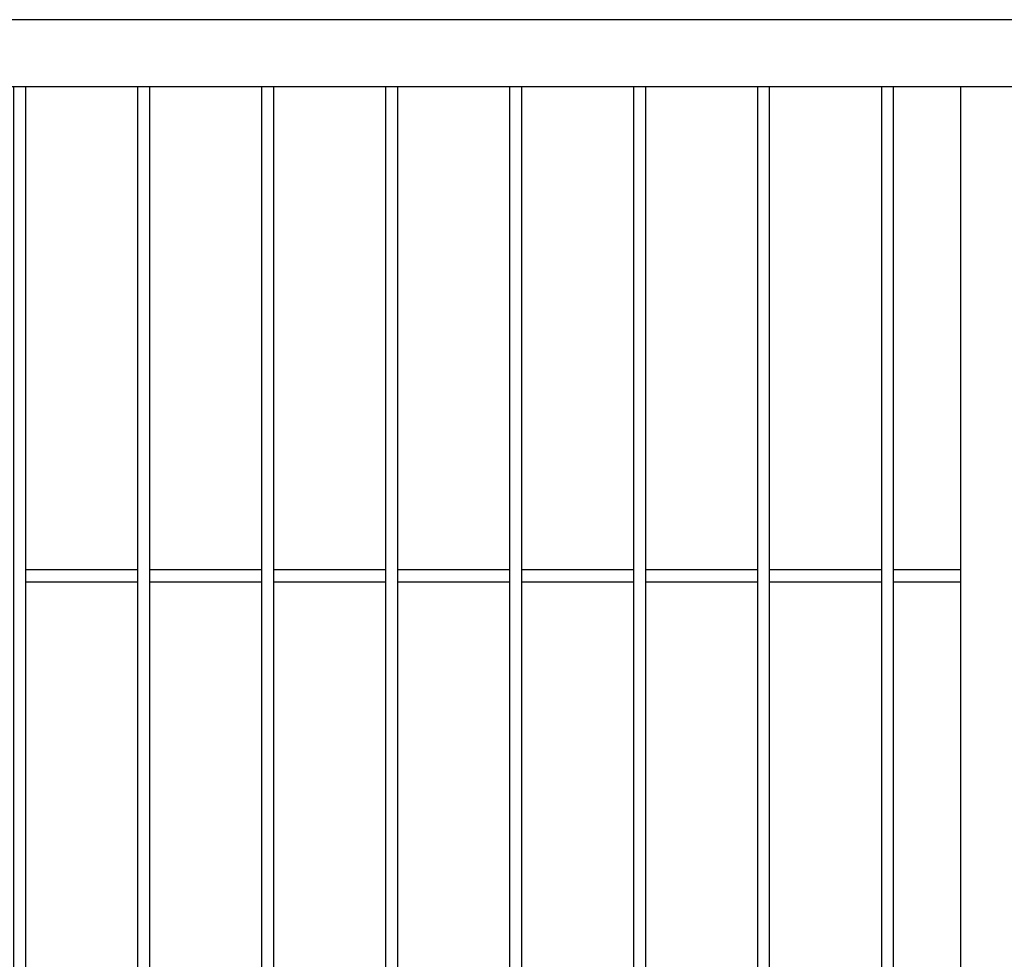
# Model space of a CAD drawing. Header units: inches. Extents: x 43593 to 117387, y -66787 to -26237.
# Tile 31 of 256: x 49072 to 49111, y -33577 to -33539. Entities that reach past the tile are written whole.
import ezdxf

# ---------------------------------------------------------------- set-up
doc = ezdxf.new("R2010")
doc.units = ezdxf.units.IN
doc.header["$MEASUREMENT"] = 0
doc.layers.add('AW OGRODZENIA', color=253, linetype='Continuous')

msp = doc.modelspace()

# ---------------------------------------------------------------- linework, layer by layer
at = {"layer": 'AW OGRODZENIA'}
for p, q in [((49109.688, -33541.402), (49109.688, -33656.002)), ((49071.988, -33560.863), (49076.492, -33560.863)), ((49071.988, -33560.863), (49076.492, -33560.863)), ((49071.988, -33560.863), (49076.492, -33560.863)), ((49071.988, -33560.863), (49076.492, -33560.863)), ((49071.988, -33560.863), (49076.492, -33560.863)), ((49071.988, -33560.863), (49076.492, -33560.863)), ((49071.988, -33560.863), (49076.492, -33560.863)), ((49071.988, -33560.863), (49076.492, -33560.863)), ((49071.988, -33560.863), (49076.492, -33560.863)), ((49071.988, -33560.863), (49076.492, -33560.863)), ((49071.988, -33560.863), (49076.492, -33560.863)), ((49071.988, -33560.863), (49076.492, -33560.863)), ((49071.988, -33560.863), (49076.492, -33560.863)), ((49071.988, -33560.863), (49076.492, -33560.863)), ((49071.988, -33560.863), (49076.492, -33560.863)), ((49071.988, -33560.863), (49076.492, -33560.863)), ((49071.988, -33560.863), (49076.492, -33560.863)), ((49071.988, -33560.863), (49076.492, -33560.863)), ((49071.988, -33560.863), (49076.492, -33560.863)), ((49071.988, -33560.863), (49076.492, -33560.863)), ((49071.988, -33560.863), (49076.492, -33560.863)), ((49071.988, -33560.863), (49076.492, -33560.863)), ((49071.988, -33560.863), (49076.492, -33560.863)), ((49071.988, -33560.863), (49076.492, -33560.863)), ((49071.988, -33560.863), (49076.492, -33560.863)), ((49076.988, -33560.863), (49081.492, -33560.863)), ((49076.988, -33560.863), (49081.492, -33560.863)), ((49076.988, -33560.863), (49081.492, -33560.863)), ((49076.988, -33560.863), (49081.492, -33560.863)), ((49076.988, -33560.863), (49081.492, -33560.863)), ((49076.988, -33560.863), (49081.492, -33560.863)), ((49076.988, -33560.863), (49081.492, -33560.863)), ((49076.988, -33560.863), (49081.492, -33560.863)), ((49076.988, -33560.863), (49081.492, -33560.863)), ((49076.988, -33560.863), (49081.492, -33560.863)), ((49076.988, -33560.863), (49081.492, -33560.863)), ((49076.988, -33560.863), (49081.492, -33560.863)), ((49076.988, -33560.863), (49081.492, -33560.863)), ((49076.988, -33560.863), (49081.492, -33560.863)), ((49076.988, -33560.863), (49081.492, -33560.863)), ((49076.988, -33560.863), (49081.492, -33560.863)), ((49076.988, -33560.863), (49081.492, -33560.863)), ((49076.988, -33560.863), (49081.492, -33560.863)), ((49076.988, -33560.863), (49081.492, -33560.863)), ((49076.988, -33560.863), (49081.492, -33560.863)), ((49076.988, -33560.863), (49081.492, -33560.863)), ((49076.988, -33560.863), (49081.492, -33560.863)), ((49076.988, -33560.863), (49081.492, -33560.863)), ((49076.988, -33560.863), (49081.492, -33560.863)), ((49076.988, -33560.863), (49081.492, -33560.863)), ((49081.988, -33560.863), (49086.492, -33560.863)), ((49081.988, -33560.863), (49086.492, -33560.863)), ((49081.988, -33560.863), (49086.492, -33560.863)), ((49081.988, -33560.863), (49086.492, -33560.863)), ((49081.988, -33560.863), (49086.492, -33560.863)), ((49081.988, -33560.863), (49086.492, -33560.863)), ((49081.988, -33560.863), (49086.492, -33560.863)), ((49081.988, -33560.863), (49086.492, -33560.863)), ((49081.988, -33560.863), (49086.492, -33560.863)), ((49081.988, -33560.863), (49086.492, -33560.863)), ((49081.988, -33560.863), (49086.492, -33560.863)), ((49081.988, -33560.863), (49086.492, -33560.863)), ((49081.988, -33560.863), (49086.492, -33560.863)), ((49081.988, -33560.863), (49086.492, -33560.863)), ((49081.988, -33560.863), (49086.492, -33560.863)), ((49081.988, -33560.863), (49086.492, -33560.863)), ((49081.988, -33560.863), (49086.492, -33560.863)), ((49081.988, -33560.863), (49086.492, -33560.863)), ((49081.988, -33560.863), (49086.492, -33560.863)), ((49081.988, -33560.863), (49086.492, -33560.863)), ((49081.988, -33560.863), (49086.492, -33560.863)), ((49081.988, -33560.863), (49086.492, -33560.863)), ((49081.988, -33560.863), (49086.492, -33560.863)), ((49081.988, -33560.863), (49086.492, -33560.863)), ((49081.988, -33560.863), (49086.492, -33560.863)), ((49086.988, -33560.863), (49091.492, -33560.863)), ((49086.988, -33560.863), (49091.492, -33560.863)), ((49086.988, -33560.863), (49091.492, -33560.863)), ((49086.988, -33560.863), (49091.492, -33560.863)), ((49086.988, -33560.863), (49091.492, -33560.863)), ((49086.988, -33560.863), (49091.492, -33560.863)), ((49086.988, -33560.863), (49091.492, -33560.863)), ((49086.988, -33560.863), (49091.492, -33560.863)), ((49086.988, -33560.863), (49091.492, -33560.863)), ((49086.988, -33560.863), (49091.492, -33560.863)), ((49086.988, -33560.863), (49091.492, -33560.863)), ((49086.988, -33560.863), (49091.492, -33560.863)), ((49086.988, -33560.863), (49091.492, -33560.863)), ((49086.988, -33560.863), (49091.492, -33560.863)), ((49086.988, -33560.863), (49091.492, -33560.863)), ((49086.988, -33560.863), (49091.492, -33560.863)), ((49086.988, -33560.863), (49091.492, -33560.863)), ((49086.988, -33560.863), (49091.492, -33560.863)), ((49086.988, -33560.863), (49091.492, -33560.863)), ((49086.988, -33560.863), (49091.492, -33560.863)), ((49086.988, -33560.863), (49091.492, -33560.863)), ((49086.988, -33560.863), (49091.492, -33560.863)), ((49086.988, -33560.863), (49091.492, -33560.863)), ((49086.988, -33560.863), (49091.492, -33560.863)), ((49086.988, -33560.863), (49091.492, -33560.863)), ((49091.988, -33560.863), (49096.492, -33560.863)), ((49091.988, -33560.863), (49096.492, -33560.863)), ((49091.988, -33560.863), (49096.492, -33560.863)), ((49091.988, -33560.863), (49096.492, -33560.863)), ((49091.988, -33560.863), (49096.492, -33560.863)), ((49091.988, -33560.863), (49096.492, -33560.863)), ((49091.988, -33560.863), (49096.492, -33560.863)), ((49091.988, -33560.863), (49096.492, -33560.863)), ((49091.988, -33560.863), (49096.492, -33560.863)), ((49091.988, -33560.863), (49096.492, -33560.863)), ((49091.988, -33560.863), (49096.492, -33560.863)), ((49091.988, -33560.863), (49096.492, -33560.863)), ((49091.988, -33560.863), (49096.492, -33560.863)), ((49091.988, -33560.863), (49096.492, -33560.863)), ((49091.988, -33560.863), (49096.492, -33560.863)), ((49091.988, -33560.863), (49096.492, -33560.863)), ((49091.988, -33560.863), (49096.492, -33560.863)), ((49091.988, -33560.863), (49096.492, -33560.863)), ((49091.988, -33560.863), (49096.492, -33560.863)), ((49091.988, -33560.863), (49096.492, -33560.863)), ((49091.988, -33560.863), (49096.492, -33560.863)), ((49091.988, -33560.863), (49096.492, -33560.863)), ((49091.988, -33560.863), (49096.492, -33560.863)), ((49091.988, -33560.863), (49096.492, -33560.863)), ((49091.988, -33560.863), (49096.492, -33560.863)), ((49096.988, -33560.863), (49101.492, -33560.863)), ((49096.988, -33560.863), (49101.492, -33560.863)), ((49096.988, -33560.863), (49101.492, -33560.863)), ((49096.988, -33560.863), (49101.492, -33560.863)), ((49096.988, -33560.863), (49101.492, -33560.863)), ((49096.988, -33560.863), (49101.492, -33560.863)), ((49096.988, -33560.863), (49101.492, -33560.863)), ((49096.988, -33560.863), (49101.492, -33560.863)), ((49096.988, -33560.863), (49101.492, -33560.863)), ((49096.988, -33560.863), (49101.492, -33560.863)), ((49096.988, -33560.863), (49101.492, -33560.863)), ((49096.988, -33560.863), (49101.492, -33560.863)), ((49096.988, -33560.863), (49101.492, -33560.863)), ((49096.988, -33560.863), (49101.492, -33560.863)), ((49096.988, -33560.863), (49101.492, -33560.863)), ((49096.988, -33560.863), (49101.492, -33560.863)), ((49096.988, -33560.863), (49101.492, -33560.863)), ((49096.988, -33560.863), (49101.492, -33560.863)), ((49096.988, -33560.863), (49101.492, -33560.863)), ((49096.988, -33560.863), (49101.492, -33560.863)), ((49096.988, -33560.863), (49101.492, -33560.863)), ((49096.988, -33560.863), (49101.492, -33560.863)), ((49096.988, -33560.863), (49101.492, -33560.863)), ((49096.988, -33560.863), (49101.492, -33560.863)), ((49096.988, -33560.863), (49101.492, -33560.863)), ((49101.988, -33560.863), (49106.492, -33560.863)), ((49101.988, -33560.863), (49106.492, -33560.863)), ((49101.988, -33560.863), (49106.492, -33560.863)), ((49101.988, -33560.863), (49106.492, -33560.863)), ((49101.988, -33560.863), (49106.492, -33560.863)), ((49101.988, -33560.863), (49106.492, -33560.863)), ((49101.988, -33560.863), (49106.492, -33560.863)), ((49101.988, -33560.863), (49106.492, -33560.863)), ((49101.988, -33560.863), (49106.492, -33560.863)), ((49101.988, -33560.863), (49106.492, -33560.863)), ((49101.988, -33560.863), (49106.492, -33560.863)), ((49101.988, -33560.863), (49106.492, -33560.863)), ((49101.988, -33560.863), (49106.492, -33560.863)), ((49101.988, -33560.863), (49106.492, -33560.863)), ((49101.988, -33560.863), (49106.492, -33560.863)), ((49101.988, -33560.863), (49106.492, -33560.863)), ((49101.988, -33560.863), (49106.492, -33560.863)), ((49101.988, -33560.863), (49106.492, -33560.863)), ((49101.988, -33560.863), (49106.492, -33560.863)), ((49101.988, -33560.863), (49106.492, -33560.863)), ((49101.988, -33560.863), (49106.492, -33560.863)), ((49101.988, -33560.863), (49106.492, -33560.863)), ((49101.988, -33560.863), (49106.492, -33560.863)), ((49101.988, -33560.863), (49106.492, -33560.863)), ((49101.988, -33560.863), (49106.492, -33560.863)), ((49106.988, -33560.863), (49109.688, -33560.863)), ((49106.988, -33560.863), (49109.688, -33560.863)), ((49106.988, -33560.863), (49109.688, -33560.863)), ((49106.988, -33560.863), (49109.688, -33560.863)), ((49106.988, -33560.863), (49109.688, -33560.863)), ((49106.988, -33560.863), (49109.688, -33560.863)), ((49106.988, -33560.863), (49109.688, -33560.863)), ((49106.988, -33560.863), (49109.688, -33560.863)), ((49106.988, -33560.863), (49109.688, -33560.863)), ((49106.988, -33560.863), (49109.688, -33560.863)), ((49106.988, -33560.863), (49109.688, -33560.863)), ((49106.988, -33560.863), (49109.688, -33560.863)), ((49106.988, -33560.863), (49109.688, -33560.863)), ((49106.988, -33560.863), (49109.688, -33560.863)), ((49106.988, -33560.863), (49109.688, -33560.863)), ((49106.988, -33560.863), (49109.688, -33560.863)), ((49106.988, -33560.863), (49109.688, -33560.863)), ((49106.988, -33560.863), (49109.688, -33560.863)), ((49106.988, -33560.863), (49109.688, -33560.863)), ((49106.988, -33560.863), (49109.688, -33560.863)), ((49106.988, -33560.863), (49109.688, -33560.863)), ((49106.988, -33560.863), (49109.688, -33560.863)), ((49106.988, -33560.863), (49109.688, -33560.863)), ((49106.988, -33560.863), (49109.688, -33560.863)), ((49106.988, -33560.863), (49109.688, -33560.863)), ((49071.988, -33561.363), (49076.492, -33561.363)), ((49071.988, -33561.363), (49076.492, -33561.363)), ((49071.988, -33561.363), (49076.492, -33561.363)), ((49071.988, -33561.363), (49076.492, -33561.363)), ((49071.988, -33561.363), (49076.492, -33561.363)), ((49071.988, -33561.363), (49076.492, -33561.363)), ((49071.988, -33561.363), (49076.492, -33561.363)), ((49071.988, -33561.363), (49076.492, -33561.363)), ((49071.988, -33561.363), (49076.492, -33561.363)), ((49071.988, -33561.363), (49076.492, -33561.363)), ((49071.988, -33561.363), (49076.492, -33561.363)), ((49071.988, -33561.363), (49076.492, -33561.363)), ((49071.988, -33561.363), (49076.492, -33561.363)), ((49071.988, -33561.363), (49076.492, -33561.363)), ((49071.988, -33561.363), (49076.492, -33561.363)), ((49071.988, -33561.363), (49076.492, -33561.363)), ((49071.988, -33561.363), (49076.492, -33561.363)), ((49071.988, -33561.363), (49076.492, -33561.363)), ((49071.988, -33561.363), (49076.492, -33561.363)), ((49071.988, -33561.363), (49076.492, -33561.363)), ((49071.988, -33561.363), (49076.492, -33561.363)), ((49071.988, -33561.363), (49076.492, -33561.363)), ((49071.988, -33561.363), (49076.492, -33561.363)), ((49071.988, -33561.363), (49076.492, -33561.363)), ((49071.988, -33561.363), (49076.492, -33561.363)), ((49076.988, -33561.363), (49081.492, -33561.363)), ((49076.988, -33561.363), (49081.492, -33561.363)), ((49076.988, -33561.363), (49081.492, -33561.363)), ((49076.988, -33561.363), (49081.492, -33561.363)), ((49076.988, -33561.363), (49081.492, -33561.363)), ((49076.988, -33561.363), (49081.492, -33561.363)), ((49076.988, -33561.363), (49081.492, -33561.363)), ((49076.988, -33561.363), (49081.492, -33561.363)), ((49076.988, -33561.363), (49081.492, -33561.363)), ((49076.988, -33561.363), (49081.492, -33561.363)), ((49076.988, -33561.363), (49081.492, -33561.363)), ((49076.988, -33561.363), (49081.492, -33561.363)), ((49076.988, -33561.363), (49081.492, -33561.363)), ((49076.988, -33561.363), (49081.492, -33561.363)), ((49076.988, -33561.363), (49081.492, -33561.363)), ((49076.988, -33561.363), (49081.492, -33561.363)), ((49076.988, -33561.363), (49081.492, -33561.363)), ((49076.988, -33561.363), (49081.492, -33561.363)), ((49076.988, -33561.363), (49081.492, -33561.363)), ((49076.988, -33561.363), (49081.492, -33561.363)), ((49076.988, -33561.363), (49081.492, -33561.363)), ((49076.988, -33561.363), (49081.492, -33561.363)), ((49076.988, -33561.363), (49081.492, -33561.363)), ((49076.988, -33561.363), (49081.492, -33561.363)), ((49076.988, -33561.363), (49081.492, -33561.363)), ((49081.988, -33561.363), (49086.492, -33561.363)), ((49081.988, -33561.363), (49086.492, -33561.363)), ((49081.988, -33561.363), (49086.492, -33561.363)), ((49081.988, -33561.363), (49086.492, -33561.363)), ((49081.988, -33561.363), (49086.492, -33561.363)), ((49081.988, -33561.363), (49086.492, -33561.363)), ((49081.988, -33561.363), (49086.492, -33561.363)), ((49081.988, -33561.363), (49086.492, -33561.363)), ((49081.988, -33561.363), (49086.492, -33561.363)), ((49081.988, -33561.363), (49086.492, -33561.363)), ((49081.988, -33561.363), (49086.492, -33561.363)), ((49081.988, -33561.363), (49086.492, -33561.363)), ((49081.988, -33561.363), (49086.492, -33561.363)), ((49081.988, -33561.363), (49086.492, -33561.363)), ((49081.988, -33561.363), (49086.492, -33561.363)), ((49081.988, -33561.363), (49086.492, -33561.363)), ((49081.988, -33561.363), (49086.492, -33561.363)), ((49081.988, -33561.363), (49086.492, -33561.363)), ((49081.988, -33561.363), (49086.492, -33561.363)), ((49081.988, -33561.363), (49086.492, -33561.363)), ((49081.988, -33561.363), (49086.492, -33561.363)), ((49081.988, -33561.363), (49086.492, -33561.363)), ((49081.988, -33561.363), (49086.492, -33561.363)), ((49081.988, -33561.363), (49086.492, -33561.363)), ((49081.988, -33561.363), (49086.492, -33561.363)), ((49086.988, -33561.363), (49091.492, -33561.363)), ((49086.988, -33561.363), (49091.492, -33561.363)), ((49086.988, -33561.363), (49091.492, -33561.363)), ((49086.988, -33561.363), (49091.492, -33561.363)), ((49086.988, -33561.363), (49091.492, -33561.363)), ((49086.988, -33561.363), (49091.492, -33561.363)), ((49086.988, -33561.363), (49091.492, -33561.363)), ((49086.988, -33561.363), (49091.492, -33561.363)), ((49086.988, -33561.363), (49091.492, -33561.363)), ((49086.988, -33561.363), (49091.492, -33561.363)), ((49086.988, -33561.363), (49091.492, -33561.363)), ((49086.988, -33561.363), (49091.492, -33561.363)), ((49086.988, -33561.363), (49091.492, -33561.363)), ((49086.988, -33561.363), (49091.492, -33561.363)), ((49086.988, -33561.363), (49091.492, -33561.363)), ((49086.988, -33561.363), (49091.492, -33561.363)), ((49086.988, -33561.363), (49091.492, -33561.363)), ((49086.988, -33561.363), (49091.492, -33561.363)), ((49086.988, -33561.363), (49091.492, -33561.363)), ((49086.988, -33561.363), (49091.492, -33561.363)), ((49086.988, -33561.363), (49091.492, -33561.363)), ((49086.988, -33561.363), (49091.492, -33561.363)), ((49086.988, -33561.363), (49091.492, -33561.363)), ((49086.988, -33561.363), (49091.492, -33561.363)), ((49086.988, -33561.363), (49091.492, -33561.363)), ((49091.988, -33561.363), (49096.492, -33561.363)), ((49091.988, -33561.363), (49096.492, -33561.363)), ((49091.988, -33561.363), (49096.492, -33561.363)), ((49091.988, -33561.363), (49096.492, -33561.363)), ((49091.988, -33561.363), (49096.492, -33561.363)), ((49091.988, -33561.363), (49096.492, -33561.363)), ((49091.988, -33561.363), (49096.492, -33561.363)), ((49091.988, -33561.363), (49096.492, -33561.363)), ((49091.988, -33561.363), (49096.492, -33561.363)), ((49091.988, -33561.363), (49096.492, -33561.363)), ((49091.988, -33561.363), (49096.492, -33561.363)), ((49091.988, -33561.363), (49096.492, -33561.363)), ((49091.988, -33561.363), (49096.492, -33561.363)), ((49091.988, -33561.363), (49096.492, -33561.363)), ((49091.988, -33561.363), (49096.492, -33561.363)), ((49091.988, -33561.363), (49096.492, -33561.363)), ((49091.988, -33561.363), (49096.492, -33561.363)), ((49091.988, -33561.363), (49096.492, -33561.363)), ((49091.988, -33561.363), (49096.492, -33561.363)), ((49091.988, -33561.363), (49096.492, -33561.363)), ((49091.988, -33561.363), (49096.492, -33561.363)), ((49091.988, -33561.363), (49096.492, -33561.363)), ((49091.988, -33561.363), (49096.492, -33561.363)), ((49091.988, -33561.363), (49096.492, -33561.363)), ((49091.988, -33561.363), (49096.492, -33561.363)), ((49096.988, -33561.363), (49101.492, -33561.363)), ((49096.988, -33561.363), (49101.492, -33561.363)), ((49096.988, -33561.363), (49101.492, -33561.363)), ((49096.988, -33561.363), (49101.492, -33561.363)), ((49096.988, -33561.363), (49101.492, -33561.363)), ((49096.988, -33561.363), (49101.492, -33561.363)), ((49096.988, -33561.363), (49101.492, -33561.363)), ((49096.988, -33561.363), (49101.492, -33561.363)), ((49096.988, -33561.363), (49101.492, -33561.363)), ((49096.988, -33561.363), (49101.492, -33561.363)), ((49096.988, -33561.363), (49101.492, -33561.363)), ((49096.988, -33561.363), (49101.492, -33561.363)), ((49096.988, -33561.363), (49101.492, -33561.363)), ((49096.988, -33561.363), (49101.492, -33561.363)), ((49096.988, -33561.363), (49101.492, -33561.363)), ((49096.988, -33561.363), (49101.492, -33561.363)), ((49096.988, -33561.363), (49101.492, -33561.363)), ((49096.988, -33561.363), (49101.492, -33561.363)), ((49096.988, -33561.363), (49101.492, -33561.363)), ((49096.988, -33561.363), (49101.492, -33561.363)), ((49096.988, -33561.363), (49101.492, -33561.363)), ((49096.988, -33561.363), (49101.492, -33561.363)), ((49096.988, -33561.363), (49101.492, -33561.363)), ((49096.988, -33561.363), (49101.492, -33561.363)), ((49096.988, -33561.363), (49101.492, -33561.363)), ((49101.988, -33561.363), (49106.492, -33561.363)), ((49101.988, -33561.363), (49106.492, -33561.363)), ((49101.988, -33561.363), (49106.492, -33561.363)), ((49101.988, -33561.363), (49106.492, -33561.363)), ((49101.988, -33561.363), (49106.492, -33561.363)), ((49101.988, -33561.363), (49106.492, -33561.363)), ((49101.988, -33561.363), (49106.492, -33561.363)), ((49101.988, -33561.363), (49106.492, -33561.363)), ((49101.988, -33561.363), (49106.492, -33561.363)), ((49101.988, -33561.363), (49106.492, -33561.363)), ((49101.988, -33561.363), (49106.492, -33561.363)), ((49101.988, -33561.363), (49106.492, -33561.363)), ((49101.988, -33561.363), (49106.492, -33561.363)), ((49101.988, -33561.363), (49106.492, -33561.363)), ((49101.988, -33561.363), (49106.492, -33561.363)), ((49101.988, -33561.363), (49106.492, -33561.363)), ((49101.988, -33561.363), (49106.492, -33561.363)), ((49101.988, -33561.363), (49106.492, -33561.363)), ((49101.988, -33561.363), (49106.492, -33561.363)), ((49101.988, -33561.363), (49106.492, -33561.363)), ((49101.988, -33561.363), (49106.492, -33561.363)), ((49101.988, -33561.363), (49106.492, -33561.363)), ((49101.988, -33561.363), (49106.492, -33561.363)), ((49101.988, -33561.363), (49106.492, -33561.363)), ((49101.988, -33561.363), (49106.492, -33561.363)), ((49106.988, -33561.363), (49109.688, -33561.363)), ((49106.988, -33561.363), (49109.688, -33561.363)), ((49106.988, -33561.363), (49109.688, -33561.363)), ((49106.988, -33561.363), (49109.688, -33561.363)), ((49106.988, -33561.363), (49109.688, -33561.363)), ((49106.988, -33561.363), (49109.688, -33561.363)), ((49106.988, -33561.363), (49109.688, -33561.363)), ((49106.988, -33561.363), (49109.688, -33561.363)), ((49106.988, -33561.363), (49109.688, -33561.363)), ((49106.988, -33561.363), (49109.688, -33561.363)), ((49106.988, -33561.363), (49109.688, -33561.363)), ((49106.988, -33561.363), (49109.688, -33561.363)), ((49106.988, -33561.363), (49109.688, -33561.363)), ((49106.988, -33561.363), (49109.688, -33561.363)), ((49106.988, -33561.363), (49109.688, -33561.363)), ((49106.988, -33561.363), (49109.688, -33561.363)), ((49106.988, -33561.363), (49109.688, -33561.363)), ((49106.988, -33561.363), (49109.688, -33561.363)), ((49106.988, -33561.363), (49109.688, -33561.363)), ((49106.988, -33561.363), (49109.688, -33561.363)), ((49106.988, -33561.363), (49109.688, -33561.363)), ((49106.988, -33561.363), (49109.688, -33561.363)), ((49106.988, -33561.363), (49109.688, -33561.363)), ((49106.988, -33561.363), (49109.688, -33561.363)), ((49106.988, -33561.363), (49109.688, -33561.363))]:
    msp.add_line(p, q, dxfattribs=at)
for points in [[(48991.038, -33658.702), (49231.038, -33658.702), (49231.038, -33538.702), (48991.038, -33538.702)], [(48993.738, -33656.002), (49228.338, -33656.002), (49228.338, -33541.402), (48993.738, -33541.402)], [(49071.988, -33541.402), (49071.492, -33541.402), (49071.492, -33656.002), (49071.988, -33656.002)], [(49076.988, -33541.402), (49076.492, -33541.402), (49076.492, -33656.002), (49076.988, -33656.002)], [(49081.988, -33541.402), (49081.492, -33541.402), (49081.492, -33656.002), (49081.988, -33656.002)], [(49086.988, -33541.402), (49086.492, -33541.402), (49086.492, -33656.002), (49086.988, -33656.002)], [(49091.988, -33541.402), (49091.492, -33541.402), (49091.492, -33656.002), (49091.988, -33656.002)], [(49096.988, -33541.402), (49096.492, -33541.402), (49096.492, -33656.002), (49096.988, -33656.002)], [(49101.988, -33541.402), (49101.492, -33541.402), (49101.492, -33656.002), (49101.988, -33656.002)], [(49106.988, -33541.402), (49106.492, -33541.402), (49106.492, -33656.002), (49106.988, -33656.002)]]:
    msp.add_lwpolyline(points, close=True, dxfattribs=at)

doc.saveas('drawing.dxf')
